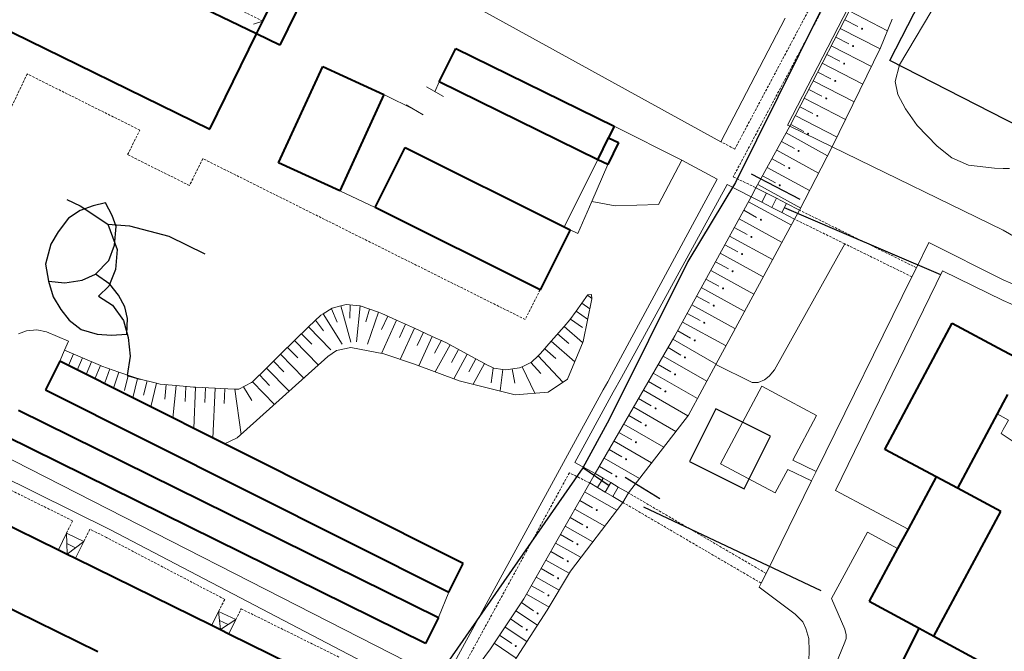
# Model space of a CAD drawing. Extents: x 13 to 4138, y -4831 to -1000.
# Tile 135 of 203: x 2799 to 3000, y -2904 to -2775. Entities that reach past the tile are written whole.
import ezdxf

# ---------------------------------------------------------------- set-up
doc = ezdxf.new("R2010")
doc.units = 0
doc.header["$MEASUREMENT"] = 0
doc.linetypes.add('DASHED', pattern=[0.75, 0.5, -0.25])
for name, color, linetype in [('11', 7, 'CONTINUOUS'), ('24', 7, 'CONTINUOUS'), ('25', 7, 'CONTINUOUS'), ('37', 7, 'CONTINUOUS'), ('40', 7, 'CONTINUOUS'), ('6', 7, 'CONTINUOUS'), ('7', 7, 'CONTINUOUS'), ('ВОРКАУТ_ФИТНЕС', 1, 'CONTINUOUS'), ('ДЕТСКИЕ_ПЛОЩАДКИ', 6, 'CONTINUOUS'), ('ЛЕСТНИЦЫ', 6, 'CONTINUOUS'), ('ПЕШЕХОДНЫЕ_ДОРОЖКИ', 3, 'CONTINUOUS'), ('СПОРТИВНЫЕ_ПЛОЩАДКИ', 3, 'CONTINUOUS')]:
    doc.layers.add(name, color=color, linetype=linetype)

msp = doc.modelspace()

# ---------------------------------------------------------------- linework, layer by layer
at = {"layer": '11', "color": 253, "linetype": 'Continuous', "lineweight": 0}
for p, q in [((2956.03, -2796.2), (3000, -2710.74)), ((2888.2, -2769.73), (2942.42, -2799.58)), ((2942.42, -2799.58), (2955.51, -2774.37)), ((2885.85, -2790.38), (2882.38, -2788.39)), ((2884.11, -2789.39), (2884.97, -2787.37)), ((2879.99, -2793.06), (2873.66, -2789.93)), ((2881.73, -2794.06), (2878.26, -2792.07)), ((2920.67, -2796.38), (2934.47, -2803.35)), ((2956.48, -2796.42), (2956.03, -2796.2)), ((2965.12, -2800.62), (2956.48, -2796.42)), ((3000, -2817.6), (2965.12, -2800.62)), ((2934.47, -2803.35), (2929.67, -2812.38)), ((2919.34, -2804.23), (2916.07, -2811.79)), ((2871.93, -2813.01), (2864.67, -2809.59)), ((2916.07, -2811.79), (2913.25, -2818.31)), ((2920.84, -2812.64), (2916.07, -2811.79)), ((2929.67, -2812.38), (2920.84, -2812.64)), ((2913.25, -2818.31), (2911.66, -2817.52)), ((3023.75, -2831.44), (3000, -2817.6)), ((2799.14, -2838.75), (2800.78, -2838.14)), ((2800.78, -2838.14), (2802.93, -2837.94)), ((2802.93, -2837.94), (2804.87, -2838.33)), ((2804.87, -2838.33), (2809.34, -2840.24)), ((2809.34, -2840.24), (2808.55, -2842.08)), ((2808.55, -2842.08), (2807.58, -2844.36)), ((2886.93, -2891.47), (2884.8, -2896.62))]:
    msp.add_line(p, q, dxfattribs=at)
at = {"layer": '24', "color": 253, "linetype": 'DASHED', "lineweight": 0}
for p, q in [((3000, -2698.1), (2945.25, -2801.08)), ((3000, -2703.17), (2944.93, -2806.75)), ((2800.93, -2785.74), (2781.29, -2827.12)), ((2823.92, -2797.21), (2800.93, -2785.74)), ((2821.42, -2802.21), (2823.92, -2797.21)), ((2945.25, -2801.08), (2942.42, -2799.58)), ((2834.03, -2808.51), (2821.42, -2802.21)), ((2836.77, -2803.03), (2834.03, -2808.51)), ((2902.51, -2835.85), (2836.77, -2803.03)), ((2944.93, -2806.75), (2949.55, -2808.95)), ((2967.68, -2820.4), (2957.46, -2815.38)), ((2982.3, -2825.27), (2958.42, -2813.52)), ((2981.38, -2827.14), (2967.68, -2820.4)), ((2905.54, -2829.78), (2902.51, -2835.85)), ((2810.21, -2876.91), (2786.47, -2865.15)), ((2911.51, -2867.12), (2885.07, -2915.52)), ((2915.68, -2869.2), (2911.51, -2867.12)), ((2951.62, -2887.64), (2923.57, -2871.23)), ((2950.63, -2889.64), (2922.44, -2873.16)), ((2808.96, -2879.43), (2810.21, -2876.91)), ((2813.7, -2878.64), (2812.47, -2881.12)), ((2817.13, -2880.34), (2813.7, -2878.64)), ((2841.24, -2892.95), (2817.13, -2880.34)), ((2839.97, -2895.4), (2841.24, -2892.95)), ((2843.47, -2897.08), (2844.57, -2894.86)), ((2844.57, -2894.86), (2864.7, -2904.81))]:
    msp.add_line(p, q, dxfattribs=at)
at = {"layer": '24', "color": 253, "linetype": 'Continuous', "lineweight": 0}
for p, q in [((2910.48, -2816.93), (2917.31, -2803.24)), ((2934.47, -2803.35), (2941.64, -2807.23)), ((2941.64, -2807.23), (2920.09, -2847.13)), ((2943.67, -2808.3), (2922.12, -2847.65)), ((2948.59, -2810.81), (2943.67, -2808.3)), ((2982.3, -2825.27), (2984.82, -2820.15)), ((2984.82, -2820.15), (3000, -2827.74)), ((2981.38, -2827.14), (2982.3, -2825.27)), ((2961.83, -2866.88), (2981.38, -2827.14)), ((2965.77, -2870.74), (2987.6, -2825.92)), ((2987.6, -2825.92), (3000, -2831.96)), ((3000, -2827.74), (3031.86, -2841.66)), ((3000, -2831.96), (3012.71, -2837.64)), ((2919.33, -2848.53), (2920.09, -2847.13)), ((2919.33, -2848.53), (2918.43, -2850.19)), ((2920.46, -2850.67), (2922.12, -2847.65)), ((2918.43, -2850.19), (2884.91, -2911.54)), ((2920.46, -2850.67), (2912.61, -2865.01)), ((2881.57, -2907.26), (2773.89, -2852.27)), ((3001.06, -2856.36), (3000, -2858.32)), ((3000, -2858.32), (2999.59, -2859.09)), ((3000, -2859.36), (2999.59, -2859.09)), ((3006.35, -2863.62), (3000, -2859.36)), ((2817.94, -2878.74), (2787.27, -2863.55)), ((2912.61, -2865.01), (2916.8, -2867.28)), ((2960.89, -2868.79), (2961.83, -2866.88)), ((2951.62, -2887.64), (2960.89, -2868.79)), ((2980.59, -2878.59), (2965.77, -2870.74)), ((2880.44, -2911.42), (2817.94, -2878.74)), ((2964.99, -2892.75), (2972.34, -2879.25)), ((2972.34, -2879.25), (2978.45, -2882.57)), ((2950.63, -2889.64), (2951.62, -2887.64)), ((2950.24, -2890.44), (2950.63, -2889.64)), ((2957.57, -2895.99), (2950.24, -2890.44)), ((2967.72, -2899.02), (2964.99, -2892.75)), ((2959.12, -2897.54), (2957.57, -2895.99)), ((2959.72, -2898.92), (2959.12, -2897.54)), ((2960.38, -2900.96), (2959.72, -2898.92)), ((2968, -2900.15), (2967.72, -2899.02)), ((2956.71, -2928.29), (2967.73, -2901.67)), ((2960.44, -2903.53), (2960.38, -2900.96)), ((2967.73, -2901.67), (2968, -2900.95)), ((2968, -2900.95), (2968, -2900.15)), ((2960.26, -2907.31), (2960.44, -2903.53))]:
    msp.add_line(p, q, dxfattribs=at)
at = {"layer": '25', "color": 253, "linetype": 'Continuous', "lineweight": 0}
for p, q in [((2949.55, -2808.95), (2948.59, -2810.81)), ((2951.71, -2810.06), (2949.55, -2808.95)), ((2948.59, -2810.81), (2950.75, -2811.92)), ((2951.71, -2810.06), (2950.75, -2811.92)), ((2953.75, -2811.11), (2951.71, -2810.06)), ((2953.75, -2811.11), (2952.79, -2812.97)), ((2955.79, -2812.17), (2953.75, -2811.11)), ((2950.75, -2811.92), (2952.79, -2812.97)), ((2952.79, -2812.97), (2954.84, -2814.02)), ((2955.79, -2812.17), (2954.84, -2814.02)), ((2958.42, -2813.52), (2955.79, -2812.17)), ((2954.84, -2814.02), (2957.46, -2815.38)), ((2957.46, -2815.38), (2958.42, -2813.52)), ((2916.8, -2867.28), (2915.68, -2869.2)), ((2918.39, -2868.2), (2916.8, -2867.28)), ((2915.68, -2869.2), (2917.26, -2870.13)), ((2918.39, -2868.2), (2917.26, -2870.13)), ((2919.94, -2869.11), (2918.39, -2868.2)), ((2919.94, -2869.11), (2918.82, -2871.04)), ((2921.5, -2870.02), (2919.94, -2869.11)), ((2917.26, -2870.13), (2918.82, -2871.04)), ((2918.82, -2871.04), (2920.37, -2871.95)), ((2921.5, -2870.02), (2920.37, -2871.95)), ((2923.57, -2871.23), (2921.5, -2870.02)), ((2922.44, -2873.16), (2923.57, -2871.23)), ((2920.37, -2871.95), (2922.44, -2873.16))]:
    msp.add_line(p, q, dxfattribs=at)
at = {"layer": '37', "color": 253, "linetype": 'Continuous', "lineweight": 0}
for p, q in [((2956.48, -2796.42), (3000, -2711.83)), ((2976.41, -2776.93), (2968.58, -2772.9)), ((2970.33, -2776.05), (2967.67, -2774.68)), ((2974.99, -2780.43), (2977.38, -2774.56)), ((2974.9, -2780.65), (2966.75, -2776.46)), ((2968.51, -2779.61), (2965.84, -2778.24)), ((2973.13, -2784.24), (2964.92, -2780.02)), ((2965.12, -2800.62), (2974.99, -2780.43)), ((2966.68, -2783.17), (2964.01, -2781.8)), ((2971.37, -2787.83), (2963.09, -2783.57)), ((2969.61, -2791.43), (2961.26, -2787.13)), ((2964.84, -2786.72), (2962.18, -2785.35)), ((2963.01, -2790.28), (2960.35, -2788.91)), ((2967.86, -2795.02), (2959.43, -2790.69)), ((2961.18, -2793.84), (2958.52, -2792.47)), ((2966.1, -2798.62), (2957.6, -2794.24)), ((2949.55, -2808.95), (2956.48, -2796.42)), ((2959.33, -2797.47), (2956.7, -2796.03)), ((2964.19, -2802.42), (2955.74, -2797.78)), ((2962.34, -2805.97), (2953.81, -2801.29)), ((2957.41, -2800.98), (2954.78, -2799.54)), ((2958.42, -2813.52), (2965.12, -2800.62)), ((2955.48, -2804.49), (2952.85, -2803.04)), ((2960.5, -2809.52), (2951.89, -2804.8)), ((2953.56, -2807.99), (2950.93, -2806.55)), ((2958.73, -2813.11), (2949.97, -2808.3)), ((2933.04, -2839.15), (2948.59, -2810.81)), ((2956.81, -2816.62), (2948.04, -2811.81)), ((2941.39, -2845.02), (2957.46, -2815.38)), ((2954.89, -2820.13), (2946.12, -2815.32)), ((2949.71, -2815.01), (2947.08, -2813.56)), ((2947.78, -2818.51), (2945.16, -2817.07)), ((2952.96, -2823.63), (2944.19, -2818.82)), ((2945.86, -2822.02), (2943.23, -2820.58)), ((2951.04, -2827.14), (2942.27, -2822.33)), ((2943.94, -2825.53), (2941.31, -2824.09)), ((2949.11, -2830.65), (2940.35, -2825.84)), ((2947.19, -2834.16), (2938.42, -2829.34)), ((2942.01, -2829.03), (2939.38, -2827.59)), ((2912.89, -2834.12), (2915.23, -2830.88)), ((2915.23, -2830.88), (2915.29, -2830.8)), ((2915.23, -2830.88), (2916.05, -2831.47)), ((2915.29, -2830.8), (2916, -2830.73)), ((2916, -2830.73), (2916.07, -2831.64)), ((2940.09, -2832.54), (2937.46, -2831.1)), ((2863.14, -2833.55), (2864.89, -2833.07)), ((2864.89, -2833.07), (2866, -2832.77)), ((2864.89, -2833.07), (2866.95, -2840.47)), ((2866, -2832.77), (2868.73, -2833.03)), ((2866.8, -2832.85), (2866.74, -2835.55)), ((2868.84, -2833.07), (2868.1, -2840.39)), ((2868.73, -2833.03), (2868.84, -2833.07)), ((2868.84, -2833.07), (2872.62, -2834.37)), ((2914.06, -2832.5), (2915.66, -2833.65)), ((2916.07, -2831.64), (2914.31, -2840.34)), ((2945.26, -2837.66), (2936.5, -2832.85)), ((2858.34, -2837.32), (2860.81, -2834.98)), ((2860.81, -2834.98), (2861.28, -2834.69)), ((2861.28, -2834.69), (2863.14, -2833.55)), ((2861.28, -2834.69), (2865.16, -2840.9)), ((2862.98, -2833.65), (2864.13, -2836.41)), ((2870.73, -2833.72), (2869.98, -2836.32)), ((2872.62, -2834.37), (2870.36, -2840.86)), ((2872.62, -2834.37), (2873.27, -2834.59)), ((2874.46, -2835.14), (2873.22, -2837.87)), ((2873.27, -2834.59), (2876.28, -2835.97)), ((2911.6, -2835.92), (2912.89, -2834.12)), ((2912.89, -2834.12), (2915.23, -2835.8)), ((2938.17, -2836.05), (2935.54, -2834.61)), ((2855.45, -2840.15), (2858.31, -2837.35)), ((2858.31, -2837.35), (2858.34, -2837.32)), ((2858.31, -2837.35), (2862.85, -2842.06)), ((2859.74, -2836), (2861.36, -2838.16)), ((2876.28, -2835.97), (2873.18, -2842.78)), ((2876.28, -2835.97), (2879.92, -2837.63)), ((2878.1, -2836.8), (2876.86, -2839.53)), ((2907.81, -2840.29), (2910.43, -2837.27)), ((2910.43, -2837.27), (2911.6, -2835.92)), ((2910.43, -2837.27), (2914.22, -2840.55)), ((2911.72, -2835.75), (2914.16, -2837.5)), ((2943.34, -2841.17), (2934.57, -2836.36)), ((2856.88, -2838.75), (2858.97, -2840.9)), ((2879.92, -2837.63), (2877.02, -2843.99)), ((2879.92, -2837.63), (2883.56, -2839.29)), ((2881.74, -2838.46), (2880.5, -2841.18)), ((2883.56, -2839.29), (2880.83, -2845.29)), ((2883.56, -2839.29), (2886.3, -2840.53)), ((2909.12, -2838.78), (2911.39, -2840.75)), ((2916.8, -2867.28), (2933.04, -2839.15)), ((2936.23, -2839.63), (2933.64, -2838.13)), ((2852.59, -2842.95), (2855.45, -2840.15)), ((2855.45, -2840.15), (2860.33, -2845.15)), ((2885.41, -2840.05), (2883.98, -2842.69)), ((2887.17, -2841.01), (2884.16, -2846.53)), ((2886.3, -2840.53), (2887.17, -2841.01)), ((2887.17, -2841.01), (2890.68, -2842.92)), ((2905.64, -2842.8), (2907.81, -2840.29)), ((2907.81, -2840.29), (2912.61, -2844.45)), ((2914.31, -2840.34), (2911.13, -2848.01)), ((2941.43, -2844.94), (2932.64, -2839.86)), ((2808.55, -2842.08), (2812.22, -2843.67)), ((2810.39, -2842.88), (2809.36, -2845.26)), ((2862.28, -2843.4), (2843.78, -2859.96)), ((2849.72, -2845.74), (2852.59, -2842.95)), ((2852.59, -2842.95), (2857.34, -2847.82)), ((2854.02, -2841.55), (2856.11, -2843.69)), ((2864.03, -2842.16), (2862.28, -2843.4)), ((2866.95, -2841.58), (2864.03, -2842.16)), ((2873.7, -2842.88), (2866.95, -2841.58)), ((2879.94, -2844.96), (2873.7, -2842.88)), ((2888.93, -2841.97), (2887.49, -2844.6)), ((2890.68, -2842.92), (2887.95, -2847.93)), ((2890.68, -2842.92), (2894.19, -2844.84)), ((2903.76, -2844.56), (2905.14, -2843.27)), ((2905.14, -2843.27), (2905.64, -2842.8)), ((2905.14, -2843.27), (2910.17, -2848.66)), ((2906.5, -2841.81), (2908.77, -2843.77)), ((2939.52, -2848.45), (2930.63, -2843.32)), ((2934.23, -2843.09), (2931.64, -2841.59)), ((2812.22, -2843.67), (2811.15, -2846.15)), ((2812.22, -2843.67), (2815.89, -2845.26)), ((2814.06, -2844.47), (2812.94, -2847.05)), ((2815.89, -2845.26), (2814.73, -2847.95)), ((2815.89, -2845.26), (2816.15, -2845.38)), ((2816.15, -2845.38), (2819.66, -2846.59)), ((2851.16, -2844.34), (2853.25, -2846.49)), ((2889.02, -2848.33), (2879.94, -2844.96)), ((2892.44, -2843.88), (2891, -2846.51)), ((2894.19, -2844.84), (2891.9, -2849.05)), ((2894.19, -2844.84), (2894.28, -2844.88)), ((2894.28, -2844.88), (2896.1, -2845.79)), ((2901.35, -2845.73), (2901.86, -2845.48)), ((2901.86, -2845.48), (2903.76, -2844.56)), ((2901.86, -2845.48), (2904.49, -2850.88)), ((2903.68, -2844.63), (2905.72, -2846.83)), ((2932.23, -2846.55), (2929.63, -2845.05)), ((2935.8, -2855.33), (2941.39, -2845.02)), ((2817.78, -2845.94), (2816.8, -2848.77)), ((2819.66, -2846.59), (2818.53, -2849.86)), ((2819.66, -2846.59), (2823.29, -2847.84)), ((2821.55, -2847.24), (2820.8, -2850.32)), ((2846.86, -2848.54), (2849.72, -2845.74)), ((2848.29, -2847.14), (2850.39, -2849.28)), ((2849.72, -2845.74), (2854.36, -2850.49)), ((2895.97, -2845.78), (2895.58, -2848.75)), ((2896.1, -2845.79), (2897.95, -2846.04)), ((2897.95, -2846.04), (2897.37, -2850.42)), ((2897.95, -2846.04), (2898.56, -2846.12)), ((2898.56, -2846.12), (2901.35, -2845.73)), ((2899.86, -2845.94), (2900.37, -2848.85)), ((2937.62, -2851.97), (2928.63, -2846.78)), ((2823.45, -2847.88), (2822.49, -2851.84)), ((2823.29, -2847.84), (2823.45, -2847.88)), ((2823.45, -2847.88), (2827.34, -2848.83)), ((2825.39, -2848.36), (2824.68, -2851.27)), ((2827.34, -2848.83), (2826.16, -2853.69)), ((2827.34, -2848.83), (2828.09, -2849.01)), ((2828.09, -2849.01), (2831.3, -2849.32)), ((2829.31, -2849.13), (2829.02, -2852.11)), ((2831.3, -2849.32), (2830.66, -2855.95)), ((2831.3, -2849.32), (2834.84, -2849.66)), ((2844.08, -2850.08), (2846.68, -2848.72)), ((2845.07, -2849.56), (2846.74, -2852.4)), ((2846.68, -2848.72), (2846.86, -2848.54)), ((2846.86, -2848.54), (2851.38, -2853.16)), ((2900.45, -2851.19), (2889.02, -2848.33)), ((2911.13, -2848.01), (2907.2, -2850.67)), ((2930.23, -2850.02), (2927.63, -2848.52)), ((2833.28, -2849.59), (2833.15, -2852.59)), ((2834.84, -2849.66), (2835.28, -2849.68)), ((2835.28, -2849.68), (2834.89, -2858.07)), ((2835.28, -2849.68), (2839.28, -2849.87)), ((2837.28, -2849.78), (2837.14, -2852.77)), ((2839.28, -2849.87), (2838.81, -2860.04)), ((2839.28, -2849.87), (2840.43, -2849.92)), ((2840.43, -2849.92), (2843.28, -2850.05)), ((2841.28, -2849.96), (2841.14, -2852.95)), ((2843.28, -2850.05), (2844.55, -2859.28)), ((2843.28, -2850.05), (2844.08, -2850.08)), ((2907.2, -2850.67), (2900.45, -2851.19)), ((2935.71, -2855.49), (2926.63, -2850.25)), ((2928.23, -2853.48), (2925.63, -2851.98)), ((2923.57, -2871.23), (2935.8, -2855.33)), ((2926.23, -2856.95), (2923.63, -2855.45)), ((2933.22, -2858.67), (2924.63, -2853.71)), ((2930.76, -2861.87), (2922.63, -2857.18)), ((2924.23, -2860.41), (2921.63, -2858.91)), ((2843.78, -2859.96), (2841.18, -2861.23)), ((2928.3, -2865.07), (2920.63, -2860.64)), ((2922.23, -2863.87), (2919.63, -2862.37)), ((2925.84, -2868.27), (2918.63, -2864.11)), ((2920.23, -2867.36), (2917.64, -2865.84)), ((2902.24, -2892.83), (2915.68, -2869.2)), ((2921.21, -2874.77), (2914.63, -2871.03)), ((2911.77, -2887.21), (2922.44, -2873.16)), ((2916.25, -2874.26), (2913.64, -2872.77)), ((2918.77, -2877.99), (2912.66, -2874.51)), ((2914.28, -2877.73), (2911.67, -2876.25)), ((2916.33, -2881.2), (2910.68, -2877.99)), ((2913.89, -2884.41), (2908.7, -2881.47)), ((2912.3, -2881.21), (2909.69, -2879.73)), ((2910.32, -2884.69), (2907.72, -2883.2)), ((2911.45, -2887.63), (2906.73, -2884.94)), ((2908.35, -2888.16), (2905.74, -2886.68)), ((2906.97, -2895.17), (2911.77, -2887.21)), ((2909.43, -2891.08), (2904.75, -2888.42)), ((2906.37, -2891.64), (2903.76, -2890.16)), ((2895.42, -2903.01), (2902.24, -2892.83)), ((2904.22, -2895.27), (2901.73, -2893.6)), ((2907.37, -2894.51), (2902.77, -2891.9)), ((2895.04, -2913.56), (2906.97, -2895.17)), ((2905, -2898.2), (2900.61, -2895.26)), ((2901.99, -2898.59), (2899.5, -2896.92)), ((2902.83, -2901.56), (2898.39, -2898.59)), ((2899.76, -2901.92), (2897.27, -2900.25)), ((2886.32, -2915.24), (2895.42, -2903.01)), ((2900.65, -2904.92), (2896.16, -2901.91))]:
    msp.add_line(p, q, dxfattribs=at)
for centre in [(2971.21, -2776.51), (2969.39, -2780.06), (2967.56, -2783.62), (2965.73, -2787.18), (2963.9, -2790.73), (2962.07, -2794.29), (2960.2, -2797.95), (2958.27, -2801.46), (2956.35, -2804.96), (2954.43, -2808.47), (2950.58, -2815.48), (2948.65, -2818.99), (2946.73, -2822.5), (2944.81, -2826), (2942.88, -2829.51), (2940.96, -2833.02), (2939.03, -2836.52), (2937.09, -2840.12), (2935.09, -2843.58), (2933.09, -2847.05), (2931.09, -2850.51), (2929.09, -2853.98), (2927.09, -2857.44), (2925.09, -2860.9), (2923.09, -2864.37), (2921.08, -2867.86), (2917.11, -2874.74), (2915.14, -2878.22), (2913.16, -2881.7), (2911.18, -2885.18), (2909.21, -2888.65), (2907.23, -2892.13), (2905.04, -2895.82), (2902.81, -2899.15), (2900.59, -2902.47)]:
    msp.add_circle(centre, 0.1, dxfattribs=at)
at = {"layer": '40', "color": 253, "linetype": 'Continuous', "lineweight": 0}
for p, q in [((2978.85, -2783.91), (3000, -2748.05)), ((2978.85, -2783.91), (2977.94, -2787.27)), ((2977.94, -2787.27), (2978.5, -2789.93)), ((2978.5, -2789.93), (2980.04, -2792.88)), ((2980.04, -2792.88), (2982.42, -2796.24)), ((2982.42, -2796.24), (2986.51, -2800.45)), ((2986.51, -2800.45), (2989.5, -2802.85)), ((2989.5, -2802.85), (2992.92, -2804.37)), ((2992.92, -2804.37), (2998.25, -2804.94)), ((2998.25, -2804.94), (3000, -2805.07)), ((3001.25, -2805.03), (3000, -2805.07)), ((2967.68, -2820.4), (2953.37, -2846.1)), ((2948.82, -2848.73), (2941.39, -2845.02)), ((2952.29, -2847.42), (2951.28, -2848.14)), ((2953.37, -2846.1), (2952.29, -2847.42)), ((2942.32, -2865.27), (2950.77, -2849.45)), ((2950.02, -2848.73), (2948.82, -2848.73)), ((2951.28, -2848.14), (2950.02, -2848.73)), ((2950.77, -2849.45), (2961.95, -2855.42)), ((2961.95, -2855.42), (2957.08, -2864.55)), ((2953.5, -2871.24), (2942.32, -2865.27)), ((2957.08, -2864.55), (2961.83, -2866.88)), ((2956.08, -2866.42), (2953.5, -2871.24)), ((2960.89, -2868.79), (2956.08, -2866.42))]:
    msp.add_line(p, q, dxfattribs=at)
at = {"layer": '6', "color": 253, "linetype": 'Continuous', "lineweight": 40}
for p, q in [((2847.71, -2777.59), (2802.67, -2755.54)), ((2849, -2774.96), (2853.93, -2764.88)), ((2858.66, -2767.2), (2852.43, -2779.9)), ((2788.43, -2772.67), (2838.2, -2797.03)), ((2847.71, -2777.59), (2849, -2774.96)), ((2838.2, -2797.03), (2847.71, -2777.59)), ((2852.43, -2779.9), (2847.71, -2777.59)), ((2884.97, -2787.37), (2888.34, -2780.52)), ((2888.34, -2780.52), (2920.67, -2796.38)), ((2852.22, -2803.9), (2861.21, -2784.24)), ((2861.21, -2784.24), (2873.66, -2789.93)), ((2917.31, -2803.24), (2884.97, -2787.37)), ((2873.66, -2789.93), (2864.67, -2809.59)), ((2920.67, -2796.38), (2919.51, -2798.76)), ((2917.31, -2803.24), (2919.51, -2798.76)), ((2919.51, -2798.76), (2921.54, -2799.76)), ((2871.93, -2813.01), (2878.05, -2800.74)), ((2878.05, -2800.74), (2910.48, -2816.93)), ((2921.54, -2799.76), (2919.34, -2804.23)), ((2919.34, -2804.23), (2917.31, -2803.24)), ((2864.67, -2809.59), (2852.22, -2803.9)), ((2905.54, -2829.78), (2871.93, -2813.01)), ((2910.48, -2816.93), (2911.66, -2817.52)), ((2911.66, -2817.52), (2905.54, -2829.78)), ((2975.88, -2862.34), (2989.58, -2836.61)), ((2989.58, -2836.61), (3000, -2842.16)), ((3000, -2842.16), (3004.41, -2844.51)), ((2807.58, -2844.36), (2804.66, -2850.18)), ((2841.18, -2861.23), (2807.58, -2844.36)), ((2804.66, -2850.18), (2886.93, -2891.47)), ((3000.88, -2851.12), (3000, -2852.78)), ((3000, -2852.78), (2998.77, -2855.09)), ((2799.14, -2854.33), (2884.8, -2896.62)), ((2998.77, -2855.09), (2990.7, -2870.23)), ((2882.18, -2901.93), (2796.51, -2859.64)), ((2889.85, -2885.66), (2841.18, -2861.23)), ((2986.33, -2867.91), (2975.88, -2862.34)), ((2986.33, -2867.91), (2980.59, -2878.59)), ((2990.7, -2870.23), (2986.33, -2867.91)), ((2999.53, -2875.04), (2990.7, -2870.23)), ((2789.46, -2874.03), (2807.32, -2882.83)), ((2985.88, -2900.43), (2999.53, -2875.04)), ((2980.59, -2878.59), (2978.45, -2882.57)), ((2807.32, -2882.83), (2809.07, -2883.69)), ((2809.07, -2883.69), (2810.82, -2884.55)), ((2978.45, -2882.57), (2972.66, -2893.32)), ((2810.82, -2884.55), (2838.6, -2898.24)), ((2886.93, -2891.47), (2889.85, -2885.66)), ((2815.33, -2903.67), (2782.76, -2887.63)), ((2972.66, -2893.32), (2982.89, -2898.82)), ((2884.8, -2896.62), (2882.18, -2901.93)), ((2838.6, -2898.24), (2840.34, -2899.1)), ((2840.34, -2899.1), (2842.09, -2899.96)), ((2969.53, -2925.37), (2982.89, -2898.82)), ((2982.89, -2898.82), (2985.88, -2900.43)), ((2842.09, -2899.96), (2858.94, -2908.26)), ((2985.88, -2900.43), (2996.4, -2906.19))]:
    msp.add_line(p, q, dxfattribs=at)
at = {"layer": '7', "color": 253, "linetype": 'DASHED', "lineweight": 0}
msp.add_line((2849, -2774.96), (2803.96, -2752.91), dxfattribs=at)
at = {"layer": '7', "color": 253, "linetype": 'Continuous', "lineweight": 0}
for p, q in [((2847.11, -2775.61), (2849, -2774.96)), ((3000, -2855.77), (2998.77, -2855.09)), ((3001.06, -2856.36), (3000, -2855.77)), ((2808.96, -2879.43), (2807.32, -2882.83)), ((2812.47, -2881.12), (2808.96, -2879.43)), ((2808.96, -2879.43), (2809.02, -2881.56)), ((2809.02, -2881.56), (2810.77, -2882.41)), ((2809.02, -2881.56), (2809.07, -2883.69)), ((2810.77, -2882.41), (2812.47, -2881.12)), ((2810.82, -2884.55), (2812.47, -2881.12)), ((2809.07, -2883.69), (2810.77, -2882.41)), ((2809.07, -2883.69), (2809.07, -2883.69)), ((2839.97, -2895.4), (2838.6, -2898.24)), ((2843.47, -2897.08), (2839.97, -2895.4)), ((2839.97, -2895.4), (2840.16, -2897.25)), ((2840.16, -2897.25), (2841.91, -2898.09)), ((2840.16, -2897.25), (2840.34, -2899.1)), ((2841.91, -2898.09), (2843.47, -2897.08)), ((2842.09, -2899.96), (2843.47, -2897.08)), ((2840.34, -2899.1), (2841.91, -2898.09)), ((2840.34, -2899.1), (2840.34, -2899.1))]:
    msp.add_line(p, q, dxfattribs=at)
at = {"layer": 'ВОРКАУТ_ФИТНЕС'}
for points in [[(2814.88, -2826.57), (2817.58, -2823.78), (2818.76, -2820.71), (2819.05, -2816.87), (2818.29, -2814.6), (2816.9, -2812.02), (2814.4, -2812.62), (2811.74, -2813.59), (2809.38, -2815.15), (2807.27, -2817.98), (2805.79, -2820.46), (2804.66, -2824.55), (2805.25, -2828.01)], [(2805.25, -2828.01), (2808.59, -2828.38), (2812.13, -2827.79), (2814.88, -2826.57)]]:
    msp.add_lwpolyline(points, dxfattribs=at)
at = {"layer": 'ДЕТСКИЕ_ПЛОЩАДКИ'}
for points in [[(2805.25, -2828.01), (2806.22, -2831.2), (2807.78, -2833.82), (2809.47, -2835.97), (2811.97, -2837.86), (2815.18, -2838.87), (2818.13, -2839.03), (2821.26, -2838.86), (2821.42, -2835.66), (2820.88, -2833.27), (2819.56, -2830.86), (2817.79, -2828.62), (2814.88, -2826.57)], [(2805.25, -2828.01), (2808.59, -2828.38), (2812.13, -2827.79), (2814.88, -2826.57)]]:
    msp.add_lwpolyline(points, dxfattribs=at)
msp.add_lwpolyline([(2936.03, -2864.8), (2947.17, -2870.38), (2952.55, -2859.68), (2941.42, -2854.1)], close=True, dxfattribs=at)
at = {"layer": 'ЛЕСТНИЦЫ'}
for points in [[(2958.6, -2811.38), (2948.64, -2806.2)], [(2929.97, -2872.45), (2922.89, -2868.07)]]:
    msp.add_lwpolyline(points, dxfattribs=at)
at = {"layer": 'ПЕШЕХОДНЫЕ_ДОРОЖКИ'}
for points in [[(3010.12, -2677.34), (2945.4, -2807.9), (2935.69, -2824.04), (2919.63, -2856.24), (2914.25, -2866.09), (2882.01, -2912.51)], [(2809.03, -2811.35), (2811.73, -2812.65), (2817.35, -2816.4), (2819.29, -2821.59), (2818.92, -2825.63), (2817.56, -2829.04), (2815.46, -2831.06), (2818.33, -2832.95), (2820.57, -2836.07), (2821.5, -2839.49), (2821.97, -2843.32), (2821.33, -2847.28), (2824, -2847.99)], [(2987.29, -2826.75), (2966.58, -2817.89), (2955.36, -2813.08)], [(2817.35, -2816.4), (2821.78, -2816.7), (2829.85, -2818.84), (2837.16, -2822.47)], [(2919.66, -2869.78), (2914.25, -2866.09)], [(2962.85, -2891.19), (2926.73, -2874.16)]]:
    msp.add_lwpolyline(points, dxfattribs=at)
at = {"layer": 'СПОРТИВНЫЕ_ПЛОЩАДКИ'}
msp.add_lwpolyline([(3041.9, -2728.87), (3006.37, -2798.08), (2976.9, -2783.02), (3012.42, -2713.8)], close=True, dxfattribs=at)

doc.saveas('drawing.dxf')
